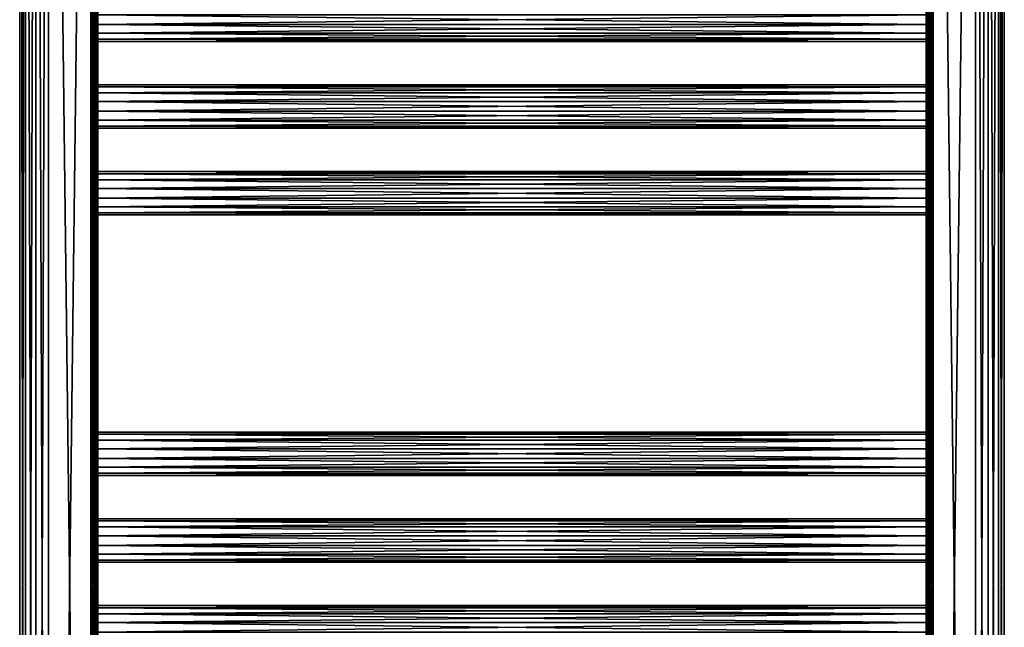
# Model space of a CAD drawing. Extents: x -250 to 250, y -963 to 894.
# Tile 207 of 256: x -250 to 250, y -22 to 286. Entities that reach past the tile are written whole.
import ezdxf

# ---------------------------------------------------------------- set-up
doc = ezdxf.new("R2010")
doc.units = 0
doc.header["$LTSCALE"] = 65.185185
for name, color, linetype in [('659', 7, 'CONTINUOUS'), ('660', 7, 'CONTINUOUS'), ('695', 7, 'CONTINUOUS'), ('696', 7, 'CONTINUOUS'), ('697', 7, 'CONTINUOUS'), ('698', 7, 'CONTINUOUS'), ('699', 7, 'CONTINUOUS'), ('700', 7, 'CONTINUOUS'), ('702', 7, 'CONTINUOUS'), ('704', 7, 'CONTINUOUS'), ('705', 7, 'CONTINUOUS'), ('706', 7, 'CONTINUOUS'), ('719', 7, 'CONTINUOUS'), ('720', 7, 'CONTINUOUS'), ('722', 7, 'CONTINUOUS'), ('724', 7, 'CONTINUOUS'), ('725', 7, 'CONTINUOUS'), ('726', 7, 'CONTINUOUS'), ('754', 7, 'CONTINUOUS'), ('755', 7, 'CONTINUOUS'), ('756', 7, 'CONTINUOUS'), ('757', 7, 'CONTINUOUS'), ('758', 7, 'CONTINUOUS'), ('759', 7, 'CONTINUOUS')]:
    doc.layers.add(name, color=color, linetype=linetype)

msp = doc.modelspace()

# ---------------------------------------------------------------- linework, layer by layer
at = {"layer": '659', "color": 7, "linetype": 'CONTINUOUS'}
for points in [[(-213.5, -886.7, -15), (-235, 886.7, -15), (-213.5, 886.7, -15), (-213.5, -886.7, -15)], [(-235, -886.7, -15), (-235, 886.7, -15), (-213.5, -886.7, -15), (-235, -886.7, -15)]]:
    msp.add_3dface(points, dxfattribs=at)
at = {"layer": '660', "color": 7, "linetype": 'CONTINUOUS'}
for points in [[(-235, -886.7, 15), (-213.5, 886.7, 15), (-235, 886.7, 15), (-235, -886.7, 15)], [(-213.5, -886.7, 15), (-213.5, 886.7, 15), (-235, -886.7, 15), (-213.5, -886.7, 15)]]:
    msp.add_3dface(points, dxfattribs=at)
at = {"layer": '695', "color": 7, "linetype": 'CONTINUOUS'}
for points in [[(210, -12.09, 4.77), (210, -11), (-210, -12.09, 4.77), (210, -12.09, 4.77)], [(210, -11), (-210, -11), (-210, -12.09, 4.77), (210, -11)], [(210, -12.09, 4.77), (-210, -12.09, 4.77), (-210, -15.14, 8.6), (210, -12.09, 4.77)], [(210, -15.14, 8.6), (210, -12.09, 4.77), (-210, -15.14, 8.6), (210, -15.14, 8.6)], [(210, -15.14, 8.6), (-210, -15.14, 8.6), (-210, -19.55, 10.72), (210, -15.14, 8.6)], [(210, -19.55, 10.72), (210, -15.14, 8.6), (-210, -19.55, 10.72), (210, -19.55, 10.72)], [(210, -19.55, 10.72), (-210, -19.55, 10.72), (-210, -24.45, 10.72), (210, -19.55, 10.72)], [(210, -24.45, 10.72), (210, -19.55, 10.72), (-210, -24.45, 10.72), (210, -24.45, 10.72)]]:
    msp.add_3dface(points, dxfattribs=at)
at = {"layer": '696', "color": 7, "linetype": 'CONTINUOUS'}
for points in [[(210, -11), (210, -12.09, -4.77), (-210, -11), (210, -11)], [(-210, -11), (210, -12.09, -4.77), (-210, -12.09, -4.77), (-210, -11)], [(210, -15.14, -8.6), (-210, -15.14, -8.6), (-210, -12.09, -4.77), (210, -15.14, -8.6)], [(210, -12.09, -4.77), (210, -15.14, -8.6), (-210, -12.09, -4.77), (210, -12.09, -4.77)], [(210, -15.14, -8.6), (210, -19.55, -10.72), (-210, -15.14, -8.6), (210, -15.14, -8.6)], [(210, -19.55, -10.72), (-210, -19.55, -10.72), (-210, -15.14, -8.6), (210, -19.55, -10.72)], [(210, -19.55, -10.72), (210, -24.45, -10.72), (-210, -19.55, -10.72), (210, -19.55, -10.72)], [(210, -24.45, -10.72), (-210, -24.45, -10.72), (-210, -19.55, -10.72), (210, -24.45, -10.72)]]:
    msp.add_3dface(points, dxfattribs=at)
at = {"layer": '697', "color": 7, "linetype": 'CONTINUOUS'}
for points in [[(210, 31.91, 4.77), (210, 33), (-210, 31.91, 4.77), (210, 31.91, 4.77)], [(210, 33), (-210, 33), (-210, 31.91, 4.77), (210, 33)], [(210, 28.86, 8.6), (210, 31.91, 4.77), (-210, 28.86, 8.6), (210, 28.86, 8.6)], [(210, 31.91, 4.77), (-210, 31.91, 4.77), (-210, 28.86, 8.6), (210, 31.91, 4.77)], [(210, 24.45, 10.72), (210, 28.86, 8.6), (-210, 24.45, 10.72), (210, 24.45, 10.72)], [(210, 28.86, 8.6), (-210, 28.86, 8.6), (-210, 24.45, 10.72), (210, 28.86, 8.6)], [(210, 19.55, 10.72), (210, 24.45, 10.72), (-210, 19.55, 10.72), (210, 19.55, 10.72)], [(210, 24.45, 10.72), (-210, 24.45, 10.72), (-210, 19.55, 10.72), (210, 24.45, 10.72)], [(210, 19.55, 10.72), (-210, 19.55, 10.72), (-210, 15.14, 8.6), (210, 19.55, 10.72)], [(210, 15.14, 8.6), (210, 19.55, 10.72), (-210, 15.14, 8.6), (210, 15.14, 8.6)], [(210, 15.14, 8.6), (-210, 15.14, 8.6), (-210, 12.09, 4.77), (210, 15.14, 8.6)], [(210, 12.09, 4.77), (210, 15.14, 8.6), (-210, 12.09, 4.77), (210, 12.09, 4.77)], [(210, 12.09, 4.77), (-210, 12.09, 4.77), (-210, 11), (210, 12.09, 4.77)], [(210, 11), (210, 12.09, 4.77), (-210, 11), (210, 11)]]:
    msp.add_3dface(points, dxfattribs=at)
at = {"layer": '698', "color": 7, "linetype": 'CONTINUOUS'}
for points in [[(-210, 33), (210, 31.91, -4.77), (-210, 31.91, -4.77), (-210, 33)], [(210, 33), (210, 31.91, -4.77), (-210, 33), (210, 33)], [(210, 28.86, -8.6), (-210, 28.86, -8.6), (-210, 31.91, -4.77), (210, 28.86, -8.6)], [(210, 31.91, -4.77), (210, 28.86, -8.6), (-210, 31.91, -4.77), (210, 31.91, -4.77)], [(210, 24.45, -10.72), (-210, 24.45, -10.72), (-210, 28.86, -8.6), (210, 24.45, -10.72)], [(210, 28.86, -8.6), (210, 24.45, -10.72), (-210, 28.86, -8.6), (210, 28.86, -8.6)], [(210, 19.55, -10.72), (-210, 19.55, -10.72), (-210, 24.45, -10.72), (210, 19.55, -10.72)], [(210, 24.45, -10.72), (210, 19.55, -10.72), (-210, 24.45, -10.72), (210, 24.45, -10.72)], [(210, 15.14, -8.6), (-210, 15.14, -8.6), (-210, 19.55, -10.72), (210, 15.14, -8.6)], [(210, 19.55, -10.72), (210, 15.14, -8.6), (-210, 19.55, -10.72), (210, 19.55, -10.72)], [(210, 15.14, -8.6), (210, 12.09, -4.77), (-210, 15.14, -8.6), (210, 15.14, -8.6)], [(210, 12.09, -4.77), (-210, 12.09, -4.77), (-210, 15.14, -8.6), (210, 12.09, -4.77)], [(210, 12.09, -4.77), (210, 11), (-210, 12.09, -4.77), (210, 12.09, -4.77)], [(210, 11), (-210, 11), (-210, 12.09, -4.77), (210, 11)]]:
    msp.add_3dface(points, dxfattribs=at)
at = {"layer": '699', "color": 7, "linetype": 'CONTINUOUS'}
for points in [[(210, 75.91, 4.77), (210, 77), (-210, 75.91, 4.77), (210, 75.91, 4.77)], [(210, 77), (-210, 77), (-210, 75.91, 4.77), (210, 77)], [(210, 75.91, 4.77), (-210, 75.91, 4.77), (-210, 72.86, 8.6), (210, 75.91, 4.77)], [(210, 72.86, 8.6), (210, 75.91, 4.77), (-210, 72.86, 8.6), (210, 72.86, 8.6)], [(210, 68.45, 10.72), (210, 72.86, 8.6), (-210, 68.45, 10.72), (210, 68.45, 10.72)], [(210, 72.86, 8.6), (-210, 72.86, 8.6), (-210, 68.45, 10.72), (210, 72.86, 8.6)], [(210, 68.45, 10.72), (-210, 68.45, 10.72), (-210, 63.55, 10.72), (210, 68.45, 10.72)], [(210, 63.55, 10.72), (210, 68.45, 10.72), (-210, 63.55, 10.72), (210, 63.55, 10.72)], [(210, 63.55, 10.72), (-210, 63.55, 10.72), (-210, 59.14, 8.6), (210, 63.55, 10.72)], [(210, 59.14, 8.6), (210, 63.55, 10.72), (-210, 59.14, 8.6), (210, 59.14, 8.6)], [(210, 59.14, 8.6), (-210, 59.14, 8.6), (-210, 56.09, 4.77), (210, 59.14, 8.6)], [(210, 56.09, 4.77), (210, 59.14, 8.6), (-210, 56.09, 4.77), (210, 56.09, 4.77)], [(210, 55), (210, 56.09, 4.77), (-210, 55), (210, 55)], [(210, 56.09, 4.77), (-210, 56.09, 4.77), (-210, 55), (210, 56.09, 4.77)]]:
    msp.add_3dface(points, dxfattribs=at)
at = {"layer": '700', "color": 7, "linetype": 'CONTINUOUS'}
for points in [[(-210, 77), (210, 75.91, -4.77), (-210, 75.91, -4.77), (-210, 77)], [(210, 77), (210, 75.91, -4.77), (-210, 77), (210, 77)], [(210, 72.86, -8.6), (-210, 72.86, -8.6), (-210, 75.91, -4.77), (210, 72.86, -8.6)], [(210, 75.91, -4.77), (210, 72.86, -8.6), (-210, 75.91, -4.77), (210, 75.91, -4.77)], [(210, 68.45, -10.72), (-210, 68.45, -10.72), (-210, 72.86, -8.6), (210, 68.45, -10.72)], [(210, 72.86, -8.6), (210, 68.45, -10.72), (-210, 72.86, -8.6), (210, 72.86, -8.6)], [(210, 68.45, -10.72), (210, 63.55, -10.72), (-210, 68.45, -10.72), (210, 68.45, -10.72)], [(210, 63.55, -10.72), (-210, 63.55, -10.72), (-210, 68.45, -10.72), (210, 63.55, -10.72)], [(210, 63.55, -10.72), (210, 59.14, -8.6), (-210, 63.55, -10.72), (210, 63.55, -10.72)], [(210, 59.14, -8.6), (-210, 59.14, -8.6), (-210, 63.55, -10.72), (210, 59.14, -8.6)], [(210, 56.09, -4.77), (-210, 56.09, -4.77), (-210, 59.14, -8.6), (210, 56.09, -4.77)], [(210, 59.14, -8.6), (210, 56.09, -4.77), (-210, 59.14, -8.6), (210, 59.14, -8.6)], [(210, 55), (-210, 55), (-210, 56.09, -4.77), (210, 55)], [(210, 56.09, -4.77), (210, 55), (-210, 56.09, -4.77), (210, 56.09, -4.77)]]:
    msp.add_3dface(points, dxfattribs=at)
at = {"layer": '702', "color": 7, "linetype": 'CONTINUOUS'}
for points in [[(-210, 68.45, 10.72), (-210, 886.7, 11.5), (-210, 63.55, 10.72), (-210, 68.45, 10.72)], [(-210, 886.7, -11.5), (-210, -19.55, -10.72), (-210, -886.7, -11.5), (-210, 886.7, -11.5)], [(-210, 200.45, -10.72), (-210, 886.7, -11.5), (-210, 239.55, -10.72), (-210, 200.45, -10.72)], [(-210, 886.7, -11.5), (-210, 195.55, -10.72), (-210, 68.45, -10.72), (-210, 886.7, -11.5)], [(-210, 195.55, -10.72), (-210, 886.7, -11.5), (-210, 200.45, -10.72), (-210, 195.55, -10.72)], [(-210, 63.55, -10.72), (-210, 886.7, -11.5), (-210, 68.45, -10.72), (-210, 63.55, -10.72)], [(-210, -886.7, 11.5), (-210, 19.55, 10.72), (-210, 886.7, 11.5), (-210, -886.7, 11.5)], [(-210, 244.45, -10.72), (-210, 886.7, -11.5), (-210, 283.55, -10.72), (-210, 244.45, -10.72)], [(-210, 239.55, -10.72), (-210, 886.7, -11.5), (-210, 244.45, -10.72), (-210, 239.55, -10.72)], [(-210, -19.55, -10.72), (-210, 886.7, -11.5), (-210, 19.55, -10.72), (-210, -19.55, -10.72)], [(-210, 283.55, -10.72), (-210, 886.7, -11.5), (-210, 288.45, -10.72), (-210, 283.55, -10.72)], [(-210, 24.45, -10.72), (-210, 886.7, -11.5), (-210, 63.55, -10.72), (-210, 24.45, -10.72)], [(-210, 19.55, -10.72), (-210, 886.7, -11.5), (-210, 24.45, -10.72), (-210, 19.55, -10.72)], [(-210, 283.55, 10.72), (-210, 886.7, 11.5), (-210, 244.45, 10.72), (-210, 283.55, 10.72)], [(-210, 244.45, 10.72), (-210, 886.7, 11.5), (-210, 239.55, 10.72), (-210, 244.45, 10.72)], [(-210, 288.45, 10.72), (-210, 886.7, 11.5), (-210, 283.55, 10.72), (-210, 288.45, 10.72)], [(-210, 63.55, 10.72), (-210, 886.7, 11.5), (-210, 24.45, 10.72), (-210, 63.55, 10.72)], [(-210, 24.45, 10.72), (-210, 886.7, 11.5), (-210, 19.55, 10.72), (-210, 24.45, 10.72)], [(-210, 195.55, 10.72), (-210, 886.7, 11.5), (-210, 68.45, 10.72), (-210, 195.55, 10.72)], [(-210, 239.55, 10.72), (-210, 886.7, 11.5), (-210, 200.45, 10.72), (-210, 239.55, 10.72)], [(-210, 200.45, 10.72), (-210, 886.7, 11.5), (-210, 195.55, 10.72), (-210, 200.45, 10.72)], [(-210, 251.91, -4.77), (-210, 248.86, -8.6), (-210, 283.55, -10.72), (-210, 251.91, -4.77)], [(-210, 248.86, -8.6), (-210, 244.45, -10.72), (-210, 283.55, -10.72), (-210, 248.86, -8.6)], [(-210, 253), (-210, 251.91, -4.77), (-210, 283.55, -10.72), (-210, 253)], [(-210, 279.14, -8.6), (-210, 253), (-210, 283.55, -10.72), (-210, 279.14, -8.6)], [(-210, 283.55, 10.72), (-210, 244.45, 10.72), (-210, 279.14, 8.6), (-210, 283.55, 10.72)], [(-210, 276.09, -4.77), (-210, 253), (-210, 279.14, -8.6), (-210, 276.09, -4.77)], [(-210, 279.14, 8.6), (-210, 244.45, 10.72), (-210, 276.09, 4.77), (-210, 279.14, 8.6)], [(-210, 275), (-210, 253), (-210, 276.09, -4.77), (-210, 275)], [(-210, 276.09, 4.77), (-210, 244.45, 10.72), (-210, 275), (-210, 276.09, 4.77)], [(-210, 251.91, 4.77), (-210, 253), (-210, 275), (-210, 251.91, 4.77)], [(-210, 248.86, 8.6), (-210, 251.91, 4.77), (-210, 275), (-210, 248.86, 8.6)], [(-210, 244.45, 10.72), (-210, 248.86, 8.6), (-210, 275), (-210, 244.45, 10.72)], [(-210, 204.86, -8.6), (-210, 200.45, -10.72), (-210, 239.55, -10.72), (-210, 204.86, -8.6)], [(-210, 207.91, -4.77), (-210, 204.86, -8.6), (-210, 239.55, -10.72), (-210, 207.91, -4.77)], [(-210, 239.55, 10.72), (-210, 200.45, 10.72), (-210, 235.14, 8.6), (-210, 239.55, 10.72)], [(-210, 209), (-210, 207.91, -4.77), (-210, 239.55, -10.72), (-210, 209)], [(-210, 235.14, -8.6), (-210, 209), (-210, 239.55, -10.72), (-210, 235.14, -8.6)], [(-210, 235.14, 8.6), (-210, 200.45, 10.72), (-210, 232.09, 4.77), (-210, 235.14, 8.6)], [(-210, 232.09, -4.77), (-210, 209), (-210, 235.14, -8.6), (-210, 232.09, -4.77)], [(-210, 232.09, 4.77), (-210, 200.45, 10.72), (-210, 231), (-210, 232.09, 4.77)], [(-210, 231), (-210, 209), (-210, 232.09, -4.77), (-210, 231)], [(-210, 207.91, 4.77), (-210, 209), (-210, 231), (-210, 207.91, 4.77)], [(-210, 204.86, 8.6), (-210, 207.91, 4.77), (-210, 231), (-210, 204.86, 8.6)], [(-210, 200.45, 10.72), (-210, 204.86, 8.6), (-210, 231), (-210, 200.45, 10.72)], [(-210, 195.55, -10.72), (-210, 77), (-210, 75.91, -4.77), (-210, 195.55, -10.72)], [(-210, 68.45, -10.72), (-210, 195.55, -10.72), (-210, 72.86, -8.6), (-210, 68.45, -10.72)], [(-210, 72.86, -8.6), (-210, 195.55, -10.72), (-210, 75.91, -4.77), (-210, 72.86, -8.6)], [(-210, 191.14, 8.6), (-210, 195.55, 10.72), (-210, 68.45, 10.72), (-210, 191.14, 8.6)], [(-210, 195.55, -10.72), (-210, 191.14, -8.6), (-210, 77), (-210, 195.55, -10.72)], [(-210, 188.09, 4.77), (-210, 191.14, 8.6), (-210, 68.45, 10.72), (-210, 188.09, 4.77)], [(-210, 191.14, -8.6), (-210, 188.09, -4.77), (-210, 77), (-210, 191.14, -8.6)], [(-210, 187), (-210, 188.09, 4.77), (-210, 68.45, 10.72), (-210, 187)], [(-210, 188.09, -4.77), (-210, 187), (-210, 77), (-210, 188.09, -4.77)], [(-210, 77), (-210, 187), (-210, 75.91, 4.77), (-210, 77)], [(-210, 75.91, 4.77), (-210, 187), (-210, 72.86, 8.6), (-210, 75.91, 4.77)], [(-210, 72.86, 8.6), (-210, 187), (-210, 68.45, 10.72), (-210, 72.86, 8.6)], [(-210, 33), (-210, 31.91, -4.77), (-210, 63.55, -10.72), (-210, 33)], [(-210, 59.14, -8.6), (-210, 33), (-210, 63.55, -10.72), (-210, 59.14, -8.6)], [(-210, 63.55, 10.72), (-210, 24.45, 10.72), (-210, 59.14, 8.6), (-210, 63.55, 10.72)], [(-210, 28.86, -8.6), (-210, 24.45, -10.72), (-210, 63.55, -10.72), (-210, 28.86, -8.6)], [(-210, 31.91, -4.77), (-210, 28.86, -8.6), (-210, 63.55, -10.72), (-210, 31.91, -4.77)], [(-210, 56.09, -4.77), (-210, 33), (-210, 59.14, -8.6), (-210, 56.09, -4.77)], [(-210, 59.14, 8.6), (-210, 24.45, 10.72), (-210, 56.09, 4.77), (-210, 59.14, 8.6)], [(-210, 55), (-210, 33), (-210, 56.09, -4.77), (-210, 55)], [(-210, 56.09, 4.77), (-210, 24.45, 10.72), (-210, 55), (-210, 56.09, 4.77)], [(-210, 31.91, 4.77), (-210, 33), (-210, 55), (-210, 31.91, 4.77)], [(-210, 28.86, 8.6), (-210, 31.91, 4.77), (-210, 55), (-210, 28.86, 8.6)], [(-210, 24.45, 10.72), (-210, 28.86, 8.6), (-210, 55), (-210, 24.45, 10.72)], [(-210, -886.7, 11.5), (-210, -19.55, 10.72), (-210, 19.55, 10.72), (-210, -886.7, 11.5)], [(-210, -12.09, -4.77), (-210, -15.14, -8.6), (-210, 19.55, -10.72), (-210, -12.09, -4.77)], [(-210, -11), (-210, -12.09, -4.77), (-210, 19.55, -10.72), (-210, -11)], [(-210, 15.14, -8.6), (-210, -11), (-210, 19.55, -10.72), (-210, 15.14, -8.6)], [(-210, 19.55, 10.72), (-210, -19.55, 10.72), (-210, 15.14, 8.6), (-210, 19.55, 10.72)], [(-210, -15.14, -8.6), (-210, -19.55, -10.72), (-210, 19.55, -10.72), (-210, -15.14, -8.6)], [(-210, 12.09, -4.77), (-210, -11), (-210, 15.14, -8.6), (-210, 12.09, -4.77)], [(-210, 15.14, 8.6), (-210, -19.55, 10.72), (-210, 12.09, 4.77), (-210, 15.14, 8.6)], [(-210, 11), (-210, -11), (-210, 12.09, -4.77), (-210, 11)], [(-210, 12.09, 4.77), (-210, -19.55, 10.72), (-210, 11), (-210, 12.09, 4.77)], [(-210, -12.09, 4.77), (-210, -11), (-210, 11), (-210, -12.09, 4.77)], [(-210, -15.14, 8.6), (-210, -12.09, 4.77), (-210, 11), (-210, -15.14, 8.6)], [(-210, -19.55, 10.72), (-210, -15.14, 8.6), (-210, 11), (-210, -19.55, 10.72)], [(-210, -24.45, -10.72), (-210, -886.7, -11.5), (-210, -19.55, -10.72), (-210, -24.45, -10.72)], [(-210, -19.55, 10.72), (-210, -886.7, 11.5), (-210, -24.45, 10.72), (-210, -19.55, 10.72)]]:
    msp.add_3dface(points, dxfattribs=at)
at = {"layer": '704', "color": 7, "linetype": 'CONTINUOUS'}
for points in [[(-246.73, 886.7, -9.35), (-249.62, -886.7, -3.34), (-249.62, 886.7, -3.34), (-246.73, 886.7, -9.35)], [(-246.73, -886.7, -9.35), (-249.62, -886.7, -3.34), (-246.73, 886.7, -9.35), (-246.73, -886.7, -9.35)], [(-249.62, 886.7, -3.34), (-249.62, -886.7, 3.34), (-249.62, 886.7, 3.34), (-249.62, 886.7, -3.34)], [(-249.62, -886.7, -3.34), (-249.62, -886.7, 3.34), (-249.62, 886.7, -3.34), (-249.62, -886.7, -3.34)], [(-249.62, 886.7, 3.34), (-246.73, -886.7, 9.35), (-246.73, 886.7, 9.35), (-249.62, 886.7, 3.34)], [(-249.62, -886.7, 3.34), (-246.73, -886.7, 9.35), (-249.62, 886.7, 3.34), (-249.62, -886.7, 3.34)], [(-246.73, -886.7, 9.35), (-241.51, -886.7, 13.51), (-246.73, 886.7, 9.35), (-246.73, -886.7, 9.35)], [(-246.73, 886.7, 9.35), (-241.51, -886.7, 13.51), (-241.51, 886.7, 13.51), (-246.73, 886.7, 9.35)], [(-241.51, 886.7, -13.51), (-246.73, -886.7, -9.35), (-246.73, 886.7, -9.35), (-241.51, 886.7, -13.51)], [(-241.51, -886.7, -13.51), (-246.73, -886.7, -9.35), (-241.51, 886.7, -13.51), (-241.51, -886.7, -13.51)], [(-235, 886.7, -15), (-235, -886.7, -15), (-241.51, -886.7, -13.51), (-235, 886.7, -15)], [(-235, 886.7, -15), (-241.51, -886.7, -13.51), (-241.51, 886.7, -13.51), (-235, 886.7, -15)], [(-235, -886.7, 15), (-235, 886.7, 15), (-241.51, 886.7, 13.51), (-235, -886.7, 15)], [(-241.51, -886.7, 13.51), (-235, -886.7, 15), (-241.51, 886.7, 13.51), (-241.51, -886.7, 13.51)]]:
    msp.add_3dface(points, dxfattribs=at)
at = {"layer": '705', "color": 7, "linetype": 'CONTINUOUS'}
for points in [[(-213.5, 886.7, 15), (-211.75, -886.7, 14.53), (-211.75, 886.7, 14.53), (-213.5, 886.7, 15)], [(-213.5, 886.7, 15), (-213.5, -886.7, 15), (-211.75, -886.7, 14.53), (-213.5, 886.7, 15)], [(-211.75, 886.7, 14.53), (-210.47, -886.7, 13.25), (-210.47, 886.7, 13.25), (-211.75, 886.7, 14.53)], [(-211.75, -886.7, 14.53), (-210.47, -886.7, 13.25), (-211.75, 886.7, 14.53), (-211.75, -886.7, 14.53)], [(-210, -886.7, 11.5), (-210, 886.7, 11.5), (-210.47, 886.7, 13.25), (-210, -886.7, 11.5)], [(-210.47, -886.7, 13.25), (-210, -886.7, 11.5), (-210.47, 886.7, 13.25), (-210.47, -886.7, 13.25)]]:
    msp.add_3dface(points, dxfattribs=at)
at = {"layer": '706', "color": 7, "linetype": 'CONTINUOUS'}
for points in [[(-213.5, -886.7, -15), (-213.5, 886.7, -15), (-211.75, 886.7, -14.53), (-213.5, -886.7, -15)], [(-211.75, -886.7, -14.53), (-213.5, -886.7, -15), (-211.75, 886.7, -14.53), (-211.75, -886.7, -14.53)], [(-210.47, 886.7, -13.25), (-211.75, -886.7, -14.53), (-211.75, 886.7, -14.53), (-210.47, 886.7, -13.25)], [(-210.47, -886.7, -13.25), (-211.75, -886.7, -14.53), (-210.47, 886.7, -13.25), (-210.47, -886.7, -13.25)], [(-210, 886.7, -11.5), (-210.47, -886.7, -13.25), (-210.47, 886.7, -13.25), (-210, 886.7, -11.5)], [(-210, 886.7, -11.5), (-210, -886.7, -11.5), (-210.47, -886.7, -13.25), (-210, 886.7, -11.5)]]:
    msp.add_3dface(points, dxfattribs=at)
at = {"layer": '719', "color": 7, "linetype": 'CONTINUOUS'}
for points in [[(213.5, 886.7, -15), (235, -886.7, -15), (213.5, -886.7, -15), (213.5, 886.7, -15)], [(235, 886.7, -15), (235, -886.7, -15), (213.5, 886.7, -15), (235, 886.7, -15)]]:
    msp.add_3dface(points, dxfattribs=at)
at = {"layer": '720', "color": 7, "linetype": 'CONTINUOUS'}
for points in [[(213.5, 886.7, 15), (213.5, -886.7, 15), (235, 886.7, 15), (213.5, 886.7, 15)], [(235, 886.7, 15), (213.5, -886.7, 15), (235, -886.7, 15), (235, 886.7, 15)]]:
    msp.add_3dface(points, dxfattribs=at)
at = {"layer": '722', "color": 7, "linetype": 'CONTINUOUS'}
for points in [[(210, 63.55, 10.72), (210, 886.7, 11.5), (210, 68.45, 10.72), (210, 63.55, 10.72)], [(210, 200.45, -10.72), (210, 886.7, -11.5), (210, 195.55, -10.72), (210, 200.45, -10.72)], [(210, 239.55, -10.72), (210, 886.7, -11.5), (210, 200.45, -10.72), (210, 239.55, -10.72)], [(210, 195.55, -10.72), (210, 886.7, -11.5), (210, 68.45, -10.72), (210, 195.55, -10.72)], [(210, 195.55, 10.72), (210, 886.7, 11.5), (210, 200.45, 10.72), (210, 195.55, 10.72)], [(210, 886.7, 11.5), (210, 195.55, 10.72), (210, 68.45, 10.72), (210, 886.7, 11.5)], [(210, 200.45, 10.72), (210, 886.7, 11.5), (210, 239.55, 10.72), (210, 200.45, 10.72)], [(210, -886.7, -11.5), (210, -19.55, -10.72), (210, 886.7, -11.5), (210, -886.7, -11.5)], [(210, 886.7, 11.5), (210, 19.55, 10.72), (210, -886.7, 11.5), (210, 886.7, 11.5)], [(210, 19.55, 10.72), (210, 886.7, 11.5), (210, 24.45, 10.72), (210, 19.55, 10.72)], [(210, 24.45, 10.72), (210, 886.7, 11.5), (210, 63.55, 10.72), (210, 24.45, 10.72)], [(210, 283.55, 10.72), (210, 886.7, 11.5), (210, 288.45, 10.72), (210, 283.55, 10.72)], [(210, 239.55, 10.72), (210, 886.7, 11.5), (210, 244.45, 10.72), (210, 239.55, 10.72)], [(210, 244.45, 10.72), (210, 886.7, 11.5), (210, 283.55, 10.72), (210, 244.45, 10.72)], [(210, 63.55, -10.72), (210, 886.7, -11.5), (210, 24.45, -10.72), (210, 63.55, -10.72)], [(210, 288.45, -10.72), (210, 886.7, -11.5), (210, 283.55, -10.72), (210, 288.45, -10.72)], [(210, 68.45, -10.72), (210, 886.7, -11.5), (210, 63.55, -10.72), (210, 68.45, -10.72)], [(210, 24.45, -10.72), (210, 886.7, -11.5), (210, 19.55, -10.72), (210, 24.45, -10.72)], [(210, 19.55, -10.72), (210, 886.7, -11.5), (210, -19.55, -10.72), (210, 19.55, -10.72)], [(210, 244.45, -10.72), (210, 886.7, -11.5), (210, 239.55, -10.72), (210, 244.45, -10.72)], [(210, 283.55, -10.72), (210, 886.7, -11.5), (210, 244.45, -10.72), (210, 283.55, -10.72)], [(210, 279.14, 8.6), (210, 253), (210, 283.55, 10.72), (210, 279.14, 8.6)], [(210, 283.55, -10.72), (210, 244.45, -10.72), (210, 279.14, -8.6), (210, 283.55, -10.72)], [(210, 248.86, 8.6), (210, 244.45, 10.72), (210, 283.55, 10.72), (210, 248.86, 8.6)], [(210, 251.91, 4.77), (210, 248.86, 8.6), (210, 283.55, 10.72), (210, 251.91, 4.77)], [(210, 253), (210, 251.91, 4.77), (210, 283.55, 10.72), (210, 253)], [(210, 276.09, 4.77), (210, 253), (210, 279.14, 8.6), (210, 276.09, 4.77)], [(210, 279.14, -8.6), (210, 244.45, -10.72), (210, 276.09, -4.77), (210, 279.14, -8.6)], [(210, 276.09, -4.77), (210, 244.45, -10.72), (210, 275), (210, 276.09, -4.77)], [(210, 275), (210, 253), (210, 276.09, 4.77), (210, 275)], [(210, 248.86, -8.6), (210, 251.91, -4.77), (210, 275), (210, 248.86, -8.6)], [(210, 244.45, -10.72), (210, 248.86, -8.6), (210, 275), (210, 244.45, -10.72)], [(210, 251.91, -4.77), (210, 253), (210, 275), (210, 251.91, -4.77)], [(210, 209), (210, 207.91, 4.77), (210, 239.55, 10.72), (210, 209)], [(210, 235.14, 8.6), (210, 209), (210, 239.55, 10.72), (210, 235.14, 8.6)], [(210, 239.55, -10.72), (210, 200.45, -10.72), (210, 235.14, -8.6), (210, 239.55, -10.72)], [(210, 204.86, 8.6), (210, 200.45, 10.72), (210, 239.55, 10.72), (210, 204.86, 8.6)], [(210, 207.91, 4.77), (210, 204.86, 8.6), (210, 239.55, 10.72), (210, 207.91, 4.77)], [(210, 232.09, 4.77), (210, 209), (210, 235.14, 8.6), (210, 232.09, 4.77)], [(210, 235.14, -8.6), (210, 200.45, -10.72), (210, 232.09, -4.77), (210, 235.14, -8.6)], [(210, 231), (210, 209), (210, 232.09, 4.77), (210, 231)], [(210, 232.09, -4.77), (210, 200.45, -10.72), (210, 231), (210, 232.09, -4.77)], [(210, 207.91, -4.77), (210, 209), (210, 231), (210, 207.91, -4.77)], [(210, 204.86, -8.6), (210, 207.91, -4.77), (210, 231), (210, 204.86, -8.6)], [(210, 200.45, -10.72), (210, 204.86, -8.6), (210, 231), (210, 200.45, -10.72)], [(210, 191.14, -8.6), (210, 195.55, -10.72), (210, 68.45, -10.72), (210, 191.14, -8.6)], [(210, 72.86, 8.6), (210, 195.55, 10.72), (210, 75.91, 4.77), (210, 72.86, 8.6)], [(210, 195.55, 10.72), (210, 191.14, 8.6), (210, 77), (210, 195.55, 10.72)], [(210, 195.55, 10.72), (210, 77), (210, 75.91, 4.77), (210, 195.55, 10.72)], [(210, 68.45, 10.72), (210, 195.55, 10.72), (210, 72.86, 8.6), (210, 68.45, 10.72)], [(210, 188.09, -4.77), (210, 191.14, -8.6), (210, 68.45, -10.72), (210, 188.09, -4.77)], [(210, 191.14, 8.6), (210, 188.09, 4.77), (210, 77), (210, 191.14, 8.6)], [(210, 187), (210, 188.09, -4.77), (210, 68.45, -10.72), (210, 187)], [(210, 188.09, 4.77), (210, 187), (210, 77), (210, 188.09, 4.77)], [(210, 77), (210, 187), (210, 75.91, -4.77), (210, 77)], [(210, 75.91, -4.77), (210, 187), (210, 72.86, -8.6), (210, 75.91, -4.77)], [(210, 72.86, -8.6), (210, 187), (210, 68.45, -10.72), (210, 72.86, -8.6)], [(210, 63.55, -10.72), (210, 24.45, -10.72), (210, 59.14, -8.6), (210, 63.55, -10.72)], [(210, 28.86, 8.6), (210, 24.45, 10.72), (210, 63.55, 10.72), (210, 28.86, 8.6)], [(210, 31.91, 4.77), (210, 28.86, 8.6), (210, 63.55, 10.72), (210, 31.91, 4.77)], [(210, 59.14, 8.6), (210, 33), (210, 63.55, 10.72), (210, 59.14, 8.6)], [(210, 33), (210, 31.91, 4.77), (210, 63.55, 10.72), (210, 33)], [(210, 59.14, -8.6), (210, 24.45, -10.72), (210, 56.09, -4.77), (210, 59.14, -8.6)], [(210, 56.09, 4.77), (210, 33), (210, 59.14, 8.6), (210, 56.09, 4.77)], [(210, 56.09, -4.77), (210, 24.45, -10.72), (210, 55), (210, 56.09, -4.77)], [(210, 55), (210, 33), (210, 56.09, 4.77), (210, 55)], [(210, 28.86, -8.6), (210, 31.91, -4.77), (210, 55), (210, 28.86, -8.6)], [(210, 24.45, -10.72), (210, 28.86, -8.6), (210, 55), (210, 24.45, -10.72)], [(210, 31.91, -4.77), (210, 33), (210, 55), (210, 31.91, -4.77)], [(210, 15.14, 8.6), (210, -11), (210, 19.55, 10.72), (210, 15.14, 8.6)], [(210, 19.55, -10.72), (210, -19.55, -10.72), (210, 15.14, -8.6), (210, 19.55, -10.72)], [(210, -15.14, 8.6), (210, -19.55, 10.72), (210, 19.55, 10.72), (210, -15.14, 8.6)], [(210, -12.09, 4.77), (210, -15.14, 8.6), (210, 19.55, 10.72), (210, -12.09, 4.77)], [(210, -11), (210, -12.09, 4.77), (210, 19.55, 10.72), (210, -11)], [(210, -19.55, 10.72), (210, -886.7, 11.5), (210, 19.55, 10.72), (210, -19.55, 10.72)], [(210, 15.14, -8.6), (210, -19.55, -10.72), (210, 12.09, -4.77), (210, 15.14, -8.6)], [(210, 12.09, 4.77), (210, -11), (210, 15.14, 8.6), (210, 12.09, 4.77)], [(210, 12.09, -4.77), (210, -19.55, -10.72), (210, 11), (210, 12.09, -4.77)], [(210, 11), (210, -11), (210, 12.09, 4.77), (210, 11)], [(210, -15.14, -8.6), (210, -12.09, -4.77), (210, 11), (210, -15.14, -8.6)], [(210, -19.55, -10.72), (210, -15.14, -8.6), (210, 11), (210, -19.55, -10.72)], [(210, -12.09, -4.77), (210, -11), (210, 11), (210, -12.09, -4.77)], [(210, -24.45, 10.72), (210, -886.7, 11.5), (210, -19.55, 10.72), (210, -24.45, 10.72)], [(210, -19.55, -10.72), (210, -886.7, -11.5), (210, -24.45, -10.72), (210, -19.55, -10.72)]]:
    msp.add_3dface(points, dxfattribs=at)
at = {"layer": '724', "color": 7, "linetype": 'CONTINUOUS'}
for points in [[(235, -886.7, -15), (235, 886.7, -15), (241.51, 886.7, -13.51), (235, -886.7, -15)], [(235, -886.7, -15), (241.51, 886.7, -13.51), (241.51, -886.7, -13.51), (235, -886.7, -15)], [(235, 886.7, 15), (235, -886.7, 15), (241.51, -886.7, 13.51), (235, 886.7, 15)], [(241.51, 886.7, 13.51), (235, 886.7, 15), (241.51, -886.7, 13.51), (241.51, 886.7, 13.51)], [(241.51, -886.7, -13.51), (246.73, 886.7, -9.35), (246.73, -886.7, -9.35), (241.51, -886.7, -13.51)], [(246.73, -886.7, 9.35), (241.51, 886.7, 13.51), (241.51, -886.7, 13.51), (246.73, -886.7, 9.35)], [(246.73, 886.7, 9.35), (241.51, 886.7, 13.51), (246.73, -886.7, 9.35), (246.73, 886.7, 9.35)], [(241.51, 886.7, -13.51), (246.73, 886.7, -9.35), (241.51, -886.7, -13.51), (241.51, 886.7, -13.51)], [(246.73, -886.7, -9.35), (249.62, 886.7, -3.34), (249.62, -886.7, -3.34), (246.73, -886.7, -9.35)], [(246.73, 886.7, -9.35), (249.62, 886.7, -3.34), (246.73, -886.7, -9.35), (246.73, 886.7, -9.35)], [(249.62, 886.7, 3.34), (246.73, 886.7, 9.35), (249.62, -886.7, 3.34), (249.62, 886.7, 3.34)], [(249.62, -886.7, 3.34), (246.73, 886.7, 9.35), (246.73, -886.7, 9.35), (249.62, -886.7, 3.34)], [(249.62, -886.7, -3.34), (249.62, 886.7, 3.34), (249.62, -886.7, 3.34), (249.62, -886.7, -3.34)], [(249.62, 886.7, -3.34), (249.62, 886.7, 3.34), (249.62, -886.7, -3.34), (249.62, 886.7, -3.34)]]:
    msp.add_3dface(points, dxfattribs=at)
at = {"layer": '725', "color": 7, "linetype": 'CONTINUOUS'}
for points in [[(210, 886.7, 11.5), (210.47, -886.7, 13.25), (210.47, 886.7, 13.25), (210, 886.7, 11.5)], [(210, 886.7, 11.5), (210, -886.7, 11.5), (210.47, -886.7, 13.25), (210, 886.7, 11.5)], [(210.47, 886.7, 13.25), (211.75, -886.7, 14.53), (211.75, 886.7, 14.53), (210.47, 886.7, 13.25)], [(210.47, -886.7, 13.25), (211.75, -886.7, 14.53), (210.47, 886.7, 13.25), (210.47, -886.7, 13.25)], [(213.5, -886.7, 15), (213.5, 886.7, 15), (211.75, 886.7, 14.53), (213.5, -886.7, 15)], [(211.75, -886.7, 14.53), (213.5, -886.7, 15), (211.75, 886.7, 14.53), (211.75, -886.7, 14.53)]]:
    msp.add_3dface(points, dxfattribs=at)
at = {"layer": '726', "color": 7, "linetype": 'CONTINUOUS'}
for points in [[(210.47, -886.7, -13.25), (210, -886.7, -11.5), (210.47, 886.7, -13.25), (210.47, -886.7, -13.25)], [(210, -886.7, -11.5), (210, 886.7, -11.5), (210.47, 886.7, -13.25), (210, -886.7, -11.5)], [(211.75, -886.7, -14.53), (210.47, -886.7, -13.25), (211.75, 886.7, -14.53), (211.75, -886.7, -14.53)], [(211.75, 886.7, -14.53), (210.47, -886.7, -13.25), (210.47, 886.7, -13.25), (211.75, 886.7, -14.53)], [(213.5, 886.7, -15), (211.75, -886.7, -14.53), (211.75, 886.7, -14.53), (213.5, 886.7, -15)], [(213.5, 886.7, -15), (213.5, -886.7, -15), (211.75, -886.7, -14.53), (213.5, 886.7, -15)]]:
    msp.add_3dface(points, dxfattribs=at)
at = {"layer": '754', "color": 7, "linetype": 'CONTINUOUS'}
for points in [[(210, 207.91, 4.77), (210, 209), (-210, 207.91, 4.77), (210, 207.91, 4.77)], [(210, 209), (-210, 209), (-210, 207.91, 4.77), (210, 209)], [(210, 207.91, 4.77), (-210, 207.91, 4.77), (-210, 204.86, 8.6), (210, 207.91, 4.77)], [(210, 204.86, 8.6), (210, 207.91, 4.77), (-210, 204.86, 8.6), (210, 204.86, 8.6)], [(210, 204.86, 8.6), (-210, 204.86, 8.6), (-210, 200.45, 10.72), (210, 204.86, 8.6)], [(210, 200.45, 10.72), (210, 204.86, 8.6), (-210, 200.45, 10.72), (210, 200.45, 10.72)], [(210, 200.45, 10.72), (-210, 200.45, 10.72), (-210, 195.55, 10.72), (210, 200.45, 10.72)], [(210, 195.55, 10.72), (210, 200.45, 10.72), (-210, 195.55, 10.72), (210, 195.55, 10.72)], [(210, 191.14, 8.6), (210, 195.55, 10.72), (-210, 191.14, 8.6), (210, 191.14, 8.6)], [(210, 195.55, 10.72), (-210, 195.55, 10.72), (-210, 191.14, 8.6), (210, 195.55, 10.72)], [(210, 191.14, 8.6), (-210, 191.14, 8.6), (-210, 188.09, 4.77), (210, 191.14, 8.6)], [(210, 188.09, 4.77), (210, 191.14, 8.6), (-210, 188.09, 4.77), (210, 188.09, 4.77)], [(210, 188.09, 4.77), (-210, 188.09, 4.77), (-210, 187), (210, 188.09, 4.77)], [(210, 187), (210, 188.09, 4.77), (-210, 187), (210, 187)]]:
    msp.add_3dface(points, dxfattribs=at)
at = {"layer": '755', "color": 7, "linetype": 'CONTINUOUS'}
for points in [[(-210, 209), (210, 207.91, -4.77), (-210, 207.91, -4.77), (-210, 209)], [(210, 209), (210, 207.91, -4.77), (-210, 209), (210, 209)], [(210, 204.86, -8.6), (-210, 204.86, -8.6), (-210, 207.91, -4.77), (210, 204.86, -8.6)], [(210, 207.91, -4.77), (210, 204.86, -8.6), (-210, 207.91, -4.77), (210, 207.91, -4.77)], [(210, 204.86, -8.6), (210, 200.45, -10.72), (-210, 204.86, -8.6), (210, 204.86, -8.6)], [(210, 200.45, -10.72), (-210, 200.45, -10.72), (-210, 204.86, -8.6), (210, 200.45, -10.72)], [(210, 200.45, -10.72), (210, 195.55, -10.72), (-210, 200.45, -10.72), (210, 200.45, -10.72)], [(210, 195.55, -10.72), (-210, 195.55, -10.72), (-210, 200.45, -10.72), (210, 195.55, -10.72)], [(210, 195.55, -10.72), (210, 191.14, -8.6), (-210, 195.55, -10.72), (210, 195.55, -10.72)], [(210, 191.14, -8.6), (-210, 191.14, -8.6), (-210, 195.55, -10.72), (210, 191.14, -8.6)], [(210, 191.14, -8.6), (210, 188.09, -4.77), (-210, 191.14, -8.6), (210, 191.14, -8.6)], [(210, 188.09, -4.77), (-210, 188.09, -4.77), (-210, 191.14, -8.6), (210, 188.09, -4.77)], [(210, 188.09, -4.77), (210, 187), (-210, 188.09, -4.77), (210, 188.09, -4.77)], [(210, 187), (-210, 187), (-210, 188.09, -4.77), (210, 187)]]:
    msp.add_3dface(points, dxfattribs=at)
at = {"layer": '756', "color": 7, "linetype": 'CONTINUOUS'}
for points in [[(210, 251.91, 4.77), (210, 253), (-210, 251.91, 4.77), (210, 251.91, 4.77)], [(210, 253), (-210, 253), (-210, 251.91, 4.77), (210, 253)], [(210, 248.86, 8.6), (210, 251.91, 4.77), (-210, 248.86, 8.6), (210, 248.86, 8.6)], [(210, 251.91, 4.77), (-210, 251.91, 4.77), (-210, 248.86, 8.6), (210, 251.91, 4.77)], [(210, 248.86, 8.6), (-210, 248.86, 8.6), (-210, 244.45, 10.72), (210, 248.86, 8.6)], [(210, 244.45, 10.72), (210, 248.86, 8.6), (-210, 244.45, 10.72), (210, 244.45, 10.72)], [(210, 239.55, 10.72), (210, 244.45, 10.72), (-210, 239.55, 10.72), (210, 239.55, 10.72)], [(210, 244.45, 10.72), (-210, 244.45, 10.72), (-210, 239.55, 10.72), (210, 244.45, 10.72)], [(210, 235.14, 8.6), (210, 239.55, 10.72), (-210, 235.14, 8.6), (210, 235.14, 8.6)], [(210, 239.55, 10.72), (-210, 239.55, 10.72), (-210, 235.14, 8.6), (210, 239.55, 10.72)], [(210, 232.09, 4.77), (210, 235.14, 8.6), (-210, 232.09, 4.77), (210, 232.09, 4.77)], [(210, 235.14, 8.6), (-210, 235.14, 8.6), (-210, 232.09, 4.77), (210, 235.14, 8.6)], [(210, 231), (210, 232.09, 4.77), (-210, 231), (210, 231)], [(210, 232.09, 4.77), (-210, 232.09, 4.77), (-210, 231), (210, 232.09, 4.77)]]:
    msp.add_3dface(points, dxfattribs=at)
at = {"layer": '757', "color": 7, "linetype": 'CONTINUOUS'}
for points in [[(-210, 253), (210, 251.91, -4.77), (-210, 251.91, -4.77), (-210, 253)], [(210, 253), (210, 251.91, -4.77), (-210, 253), (210, 253)], [(210, 248.86, -8.6), (-210, 248.86, -8.6), (-210, 251.91, -4.77), (210, 248.86, -8.6)], [(210, 251.91, -4.77), (210, 248.86, -8.6), (-210, 251.91, -4.77), (210, 251.91, -4.77)], [(210, 248.86, -8.6), (210, 244.45, -10.72), (-210, 248.86, -8.6), (210, 248.86, -8.6)], [(210, 244.45, -10.72), (-210, 244.45, -10.72), (-210, 248.86, -8.6), (210, 244.45, -10.72)], [(210, 244.45, -10.72), (210, 239.55, -10.72), (-210, 244.45, -10.72), (210, 244.45, -10.72)], [(210, 239.55, -10.72), (-210, 239.55, -10.72), (-210, 244.45, -10.72), (210, 239.55, -10.72)], [(210, 239.55, -10.72), (210, 235.14, -8.6), (-210, 239.55, -10.72), (210, 239.55, -10.72)], [(210, 235.14, -8.6), (-210, 235.14, -8.6), (-210, 239.55, -10.72), (210, 235.14, -8.6)], [(210, 232.09, -4.77), (-210, 232.09, -4.77), (-210, 235.14, -8.6), (210, 232.09, -4.77)], [(210, 235.14, -8.6), (210, 232.09, -4.77), (-210, 235.14, -8.6), (210, 235.14, -8.6)], [(210, 231), (-210, 231), (-210, 232.09, -4.77), (210, 231)], [(210, 232.09, -4.77), (210, 231), (-210, 232.09, -4.77), (210, 232.09, -4.77)]]:
    msp.add_3dface(points, dxfattribs=at)
at = {"layer": '758', "color": 7, "linetype": 'CONTINUOUS'}
for points in [[(210, 288.45, 10.72), (-210, 288.45, 10.72), (-210, 283.55, 10.72), (210, 288.45, 10.72)], [(210, 283.55, 10.72), (210, 288.45, 10.72), (-210, 283.55, 10.72), (210, 283.55, 10.72)], [(210, 279.14, 8.6), (210, 283.55, 10.72), (-210, 279.14, 8.6), (210, 279.14, 8.6)], [(210, 283.55, 10.72), (-210, 283.55, 10.72), (-210, 279.14, 8.6), (210, 283.55, 10.72)], [(210, 276.09, 4.77), (210, 279.14, 8.6), (-210, 276.09, 4.77), (210, 276.09, 4.77)], [(210, 279.14, 8.6), (-210, 279.14, 8.6), (-210, 276.09, 4.77), (210, 279.14, 8.6)], [(210, 276.09, 4.77), (-210, 276.09, 4.77), (-210, 275), (210, 276.09, 4.77)], [(210, 275), (210, 276.09, 4.77), (-210, 275), (210, 275)]]:
    msp.add_3dface(points, dxfattribs=at)
at = {"layer": '759', "color": 7, "linetype": 'CONTINUOUS'}
for points in [[(210, 283.55, -10.72), (-210, 283.55, -10.72), (-210, 288.45, -10.72), (210, 283.55, -10.72)], [(210, 288.45, -10.72), (210, 283.55, -10.72), (-210, 288.45, -10.72), (210, 288.45, -10.72)], [(210, 279.14, -8.6), (-210, 279.14, -8.6), (-210, 283.55, -10.72), (210, 279.14, -8.6)], [(210, 283.55, -10.72), (210, 279.14, -8.6), (-210, 283.55, -10.72), (210, 283.55, -10.72)], [(210, 279.14, -8.6), (210, 276.09, -4.77), (-210, 279.14, -8.6), (210, 279.14, -8.6)], [(210, 276.09, -4.77), (-210, 276.09, -4.77), (-210, 279.14, -8.6), (210, 276.09, -4.77)], [(210, 275), (-210, 275), (-210, 276.09, -4.77), (210, 275)], [(210, 276.09, -4.77), (210, 275), (-210, 276.09, -4.77), (210, 276.09, -4.77)]]:
    msp.add_3dface(points, dxfattribs=at)

doc.saveas('drawing.dxf')
